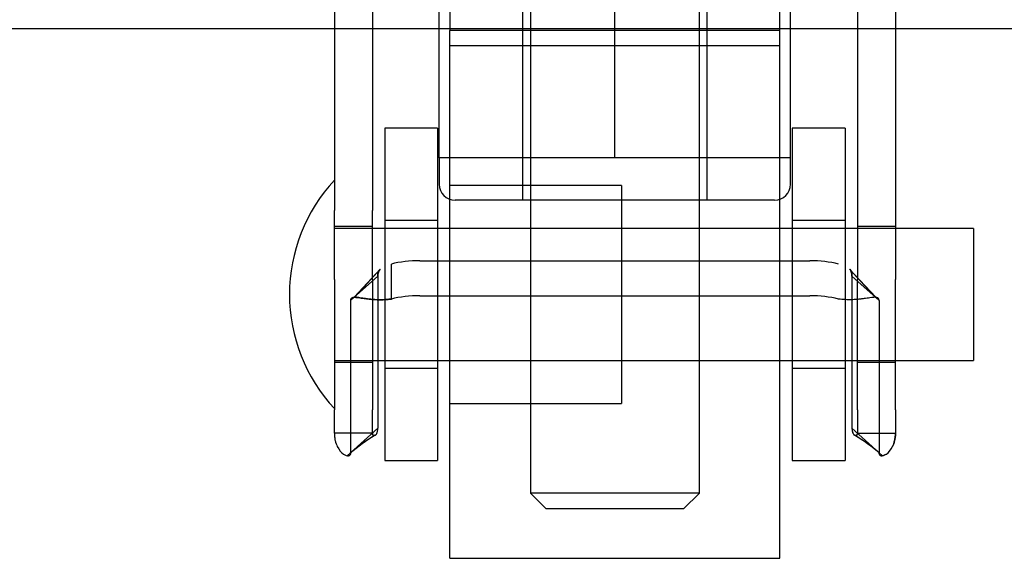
# Model space of a CAD drawing. Header units: inches. Extents: x 1 to 359, y -2 to 239.
# Tile 37 of 99: x 125.59 to 127.46, y 40.26 to 41.28. Entities that reach past the tile are written whole.
import ezdxf
from ezdxf.lldxf.tags import DXFTag

# ---------------------------------------------------------------- set-up
doc = ezdxf.new("R2010")
doc.units = ezdxf.units.IN
doc.header["$MEASUREMENT"] = 0
for name, color, linetype in [('COM70839-3', 7, 'Continuous'), ('COM71303-1', 7, 'Continuous'), ('Default', 7, 'Continuous'), ('HAN13068', 7, 'Continuous'), ('HAN13068_NUT', 7, 'Continuous'), ('ROL87452', 7, 'Continuous'), ('RVT17786', 7, 'Continuous'), ('RVT19000', 7, 'Continuous'), ('WAF25376', 7, 'Continuous')]:
    doc.layers.add(name, color=color, linetype=linetype)
tags = doc.linetypes.add('HIDDEN2', pattern=[0.1875, 0.125, -0.0625]).pattern_tags.tags
tags[6:7] = [DXFTag(74, 4), DXFTag(75, 0), DXFTag(340, '0'), DXFTag(46, 0.0), DXFTag(50, 0.0), DXFTag(44, 0.0), DXFTag(45, 0.0)]
tags[4:5] = [DXFTag(74, 4), DXFTag(75, 0), DXFTag(340, '0'), DXFTag(46, 0.0), DXFTag(50, 0.0), DXFTag(44, 0.0), DXFTag(45, 0.0)]

# ---------------------------------------------------------------- blocks, each defined once
blk = doc.blocks.new('SE2')
at = {"layer": 'COM70839-3', "color": 7, "linetype": 'HIDDEN2'}
for p, q in [((126.1892, 42.0135), (126.1892, 40.9162)), ((126.2612, 42.0135), (126.2612, 40.9162)), ((127.1796, 42.0135), (127.1796, 40.9162)), ((127.2516, 42.0135), (127.2516, 40.9162)), ((126.1892, 40.7851), (126.1892, 40.9162)), ((126.2612, 40.7851), (126.2612, 40.9162)), ((127.1796, 40.9162), (127.1796, 40.7851)), ((127.2516, 40.9162), (127.2516, 40.7851)), ((126.2612, 40.8856), (126.1892, 40.8856)), ((127.2516, 40.8856), (127.1796, 40.8856)), ((126.2972, 40.7483), (126.2972, 40.8146)), ((126.3511, 40.8207), (127.0897, 40.8207)), ((126.2715, 40.7916), (126.2201, 40.7452)), ((126.2761, 40.8048), (126.2265, 40.7515)), ((126.2761, 40.8048), (126.2272, 40.7514)), ((126.2715, 40.7916), (126.2715, 40.5036)), ((127.2137, 40.7514), (127.1647, 40.8048)), ((127.2143, 40.7515), (127.1647, 40.8048)), ((127.1693, 40.7916), (127.2207, 40.7452)), ((127.1693, 40.7916), (127.1693, 40.5036)), ((126.1892, 40.7851), (126.1892, 40.5384)), ((126.2612, 40.7851), (126.2612, 40.5384)), ((127.1796, 40.5384), (127.1796, 40.7851)), ((127.2516, 40.5384), (127.2516, 40.7851)), ((126.3511, 40.7544), (127.0897, 40.7544)), ((126.2201, 40.7452), (126.2201, 40.4572)), ((127.2207, 40.7452), (127.2207, 40.4572)), ((126.1892, 40.6286), (126.2612, 40.6286)), ((127.1796, 40.6286), (127.2516, 40.6286)), ((126.1892, 40.4942), (126.1892, 40.5384)), ((126.2612, 40.4942), (126.2612, 40.5384)), ((127.1796, 40.5384), (127.1796, 40.4942)), ((127.2516, 40.5384), (127.2516, 40.4942)), ((126.2612, 40.4942), (126.1892, 40.4942)), ((126.2715, 40.5036), (126.2201, 40.4572)), ((127.1693, 40.5036), (127.2207, 40.4572)), ((127.1796, 40.4942), (127.2516, 40.4942))]:
    blk.add_line(p, q, dxfattribs=at)
for centre, radius, start, end in [((126.4251, 40.2191), 0.314, 120.3108, 132.3001), ((126.4254, 40.2187), 0.3145, 120.315, 131.019), ((127.0157, 40.2191), 0.314, 48.9654, 59.6892), ((127.0154, 40.2187), 0.3145, 47.7129, 59.685)]:
    blk.add_arc(centre, radius, start, end, dxfattribs=at)
for centre, major_axis, start_param, end_param in [((126.3511, 40.7817), (-0.1, 0), 4.712389, 5.281717), ((127.0897, 40.7817), (0.1, 0), 1.001468, 1.570796), ((126.3511, 40.7154), (0.1, 0), 1.570796, 2.140125), ((127.0897, 40.7154), (0.1, 0), 1.001468, 1.570796)]:
    blk.add_ellipse(centre, major_axis=major_axis, ratio=0.390731, start_param=start_param, end_param=end_param, dxfattribs=at)
for points, knots in [([(126.2715, 40.7916), (126.2715, 40.7921), (126.2715, 40.7926), (126.2716, 40.7932), (126.2716, 40.7933), (126.2716, 40.7937), (126.2716, 40.7937), (126.2717, 40.7948), (126.2717, 40.7955), (126.2721, 40.7975), (126.2724, 40.7988), (126.2737, 40.802), (126.2748, 40.8037), (126.2764, 40.8051)], [0, 0, 0, 0, 0.03125, 0.03125, 0.046875, 0.046875, 0.0625, 0.0625, 0.125, 0.125, 0.25, 0.25, 0.4585815, 0.4585815, 0.4585815, 0.4585815]), ([(127.1693, 40.7916), (127.1693, 40.7921), (127.1693, 40.7926), (127.1693, 40.7932), (127.1693, 40.7933), (127.1692, 40.7937), (127.1692, 40.7937), (127.1692, 40.7948), (127.1691, 40.7955), (127.1688, 40.7975), (127.1684, 40.7988), (127.1671, 40.802), (127.166, 40.8037), (127.1644, 40.8051)], [0, 0, 0, 0, 0.03125, 0.03125, 0.046875, 0.046875, 0.0625, 0.0625, 0.125, 0.125, 0.25, 0.25, 0.4585815, 0.4585815, 0.4585815, 0.4585815]), ([(126.2201, 40.7452), (126.2202, 40.7459), (126.2203, 40.7474), (126.221, 40.7492), (126.2224, 40.7504), (126.2263, 40.7521), (126.2346, 40.7511), (126.2465, 40.7492), (126.2549, 40.7481), (126.263, 40.7473), (126.2728, 40.7468), (126.2846, 40.7469), (126.2929, 40.7478), (126.2972, 40.7483)], [0, 0, 0, 0, 0.049102, 0.098523, 0.149018, 0.200844, 0.426475, 0.554365, 0.622319, 0.692911, 0.79099, 0.893216, 1, 1, 1, 1]), ([(126.2972, 40.7483), (126.2956, 40.7481), (126.2924, 40.7477), (126.2861, 40.7471), (126.2785, 40.7468), (126.27, 40.7469), (126.2597, 40.7475), (126.2485, 40.7489), (126.2376, 40.7506), (126.2296, 40.7517), (126.2246, 40.7515), (126.2218, 40.7502), (126.2204, 40.7482), (126.2202, 40.7462), (126.2201, 40.7452)], [0, 0, 0, 0, 0.040175, 0.080102, 0.158226, 0.23381, 0.30692, 0.445198, 0.573002, 0.690655, 0.799398, 0.868041, 0.934412, 1, 1, 1, 1]), ([(127.2207, 40.7452), (127.2207, 40.7459), (127.2205, 40.7474), (127.2198, 40.7492), (127.2185, 40.7504), (127.2146, 40.7521), (127.2062, 40.7511), (127.1943, 40.7492), (127.1859, 40.7481), (127.1779, 40.7473), (127.168, 40.7468), (127.1563, 40.7469), (127.1479, 40.7478), (127.1436, 40.7483)], [0, 0, 0, 0, 0.049102, 0.098523, 0.149018, 0.200844, 0.426475, 0.554365, 0.622319, 0.692911, 0.79099, 0.893216, 1, 1, 1, 1]), ([(126.1892, 40.4942), (126.1892, 40.4933), (126.1892, 40.4926), (126.1893, 40.4917), (126.1893, 40.4914), (126.1893, 40.4909), (126.1893, 40.4909), (126.1894, 40.4892), (126.1895, 40.4882), (126.1899, 40.4845), (126.1903, 40.4823), (126.1917, 40.4761), (126.1932, 40.4722), (126.1981, 40.4622), (126.2023, 40.4575), (126.2102, 40.4519), (126.2138, 40.4509), (126.2175, 40.4517), (126.2185, 40.4524), (126.2193, 40.4536), (126.2194, 40.4538), (126.2196, 40.4543), (126.2196, 40.4544), (126.2197, 40.4547), (126.2198, 40.455), (126.2199, 40.4555), (126.22, 40.4562), (126.2201, 40.4572)], [0, 0, 0, 0, 0.015625, 0.015625, 0.023438, 0.023438, 0.03125, 0.03125, 0.0625, 0.0625, 0.125, 0.125, 0.25, 0.25, 0.5, 0.5, 0.75, 0.75, 0.875, 0.875, 0.90625, 0.90625, 0.921875, 0.921875, 0.9375, 0.9375, 1, 1, 1, 1]), ([(126.2612, 40.4942), (126.2612, 40.4939), (126.2612, 40.4934), (126.2614, 40.4925), (126.2617, 40.4914), (126.2623, 40.4905), (126.2639, 40.4892), (126.2672, 40.4898), (126.2697, 40.4936), (126.2708, 40.4971), (126.2712, 40.4991), (126.2714, 40.5013), (126.2715, 40.5028), (126.2715, 40.5036)], [0, 0, 0, 0, 0.026381, 0.052905, 0.106971, 0.162948, 0.220486, 0.464488, 0.727123, 0.794792, 0.862936, 0.931376, 1, 1, 1, 1]), ([(126.2668, 40.4903), (126.2655, 40.4895), (126.2639, 40.4892), (126.2623, 40.4905), (126.2617, 40.4914), (126.2614, 40.4925), (126.2612, 40.4934), (126.2612, 40.4939), (126.2612, 40.4942)], [0.5442114, 0.5442114, 0.5442114, 0.5442114, 0.7795137, 0.8370523, 0.8930285, 0.9470927, 0.973617, 1, 1, 1, 1]), ([(127.1693, 40.5036), (127.1693, 40.5028), (127.1694, 40.5013), (127.1696, 40.4991), (127.17, 40.4971), (127.1711, 40.4936), (127.1737, 40.4898), (127.1769, 40.4892), (127.1785, 40.4905), (127.1791, 40.4914), (127.1795, 40.4925), (127.1796, 40.4934), (127.1796, 40.4939), (127.1796, 40.4942)], [0, 0, 0, 0, 0.068623, 0.137063, 0.205208, 0.272877, 0.535512, 0.779514, 0.837052, 0.893029, 0.947093, 0.973617, 1, 1, 1, 1]), ([(127.1796, 40.4942), (127.1796, 40.4939), (127.1796, 40.4934), (127.1795, 40.4925), (127.1791, 40.4914), (127.1785, 40.4905), (127.177, 40.4892), (127.1753, 40.4895), (127.1741, 40.4903)], [0, 0, 0, 0, 0.0263814, 0.0529045, 0.1069707, 0.1629481, 0.2204857, 0.4558046, 0.4558046, 0.4558046, 0.4558046]), ([(127.2207, 40.4572), (127.2208, 40.4567), (127.2208, 40.4563), (127.2209, 40.4558), (127.2209, 40.4556), (127.221, 40.4553), (127.221, 40.4553), (127.2212, 40.4544), (127.2214, 40.4538), (127.2223, 40.4524), (127.2233, 40.4518), (127.2271, 40.4509), (127.2306, 40.4519), (127.2385, 40.4575), (127.2427, 40.4622), (127.2477, 40.4722), (127.2491, 40.4762), (127.2503, 40.4813), (127.2505, 40.4823), (127.2509, 40.4846), (127.2511, 40.4859), (127.2513, 40.4875), (127.2513, 40.4881), (127.2514, 40.489), (127.2514, 40.4893), (127.2515, 40.4899), (127.2515, 40.4904), (127.2516, 40.4912), (127.2516, 40.4925), (127.2516, 40.4942)], [0, 0, 0, 0, 0.03125, 0.03125, 0.046875, 0.046875, 0.0625, 0.0625, 0.125, 0.125, 0.25, 0.25, 0.5, 0.5, 0.75, 0.75, 0.875, 0.875, 0.90625, 0.90625, 0.9375, 0.9375, 0.953125, 0.953125, 0.960938, 0.960938, 0.96875, 0.96875, 1, 1, 1, 1]), ([(127.2516, 40.4942), (127.2516, 40.4933), (127.2516, 40.4926), (127.2516, 40.4917), (127.2516, 40.4914), (127.2515, 40.4909), (127.2515, 40.4909), (127.2514, 40.4892), (127.2514, 40.4882), (127.2509, 40.4845), (127.2505, 40.4823), (127.2491, 40.4761), (127.2477, 40.4722), (127.246, 40.4689)], [0, 0, 0, 0, 0.015625, 0.015625, 0.0234375, 0.0234375, 0.03125, 0.03125, 0.0625, 0.0625, 0.125, 0.125, 0.25, 0.25, 0.25, 0.25]), ([(126.2201, 40.4572), (126.2201, 40.4567), (126.22, 40.4563), (126.2199, 40.4558), (126.2199, 40.4556), (126.2199, 40.4553), (126.2198, 40.4553), (126.2197, 40.4544), (126.2194, 40.4538), (126.2185, 40.4524), (126.2175, 40.4518), (126.2155, 40.4513), (126.2147, 40.4513), (126.2138, 40.4514)], [0, 0, 0, 0, 0.03125, 0.03125, 0.046875, 0.046875, 0.0625, 0.0625, 0.125, 0.125, 0.25, 0.25, 0.3244379, 0.3244379, 0.3244379, 0.3244379]), ([(127.2346, 40.4547), (127.2306, 40.4519), (127.2271, 40.4509), (127.2234, 40.4517), (127.2223, 40.4524), (127.2216, 40.4536), (127.2214, 40.4538), (127.2213, 40.4543), (127.2212, 40.4544), (127.2211, 40.4547), (127.2211, 40.455), (127.2209, 40.4555), (127.2208, 40.4562), (127.2207, 40.4572)], [0.5, 0.5, 0.5, 0.5, 0.75, 0.75, 0.875, 0.875, 0.90625, 0.90625, 0.921875, 0.921875, 0.9375, 0.9375, 1, 1, 1, 1])]:
    blk.add_open_spline(points, degree=3, knots=knots, dxfattribs=at)
for points in [[(126.2759, 40.8046), (126.2728, 40.8015), (126.2715, 40.7973), (126.2715, 40.7916)], [(127.165, 40.8046), (127.168, 40.8015), (127.1693, 40.7973), (127.1693, 40.7916)]]:
    blk.add_open_spline(points, degree=3, dxfattribs=at)
at = {"layer": 'COM71303-1', "color": 7, "linetype": 'HIDDEN2'}
blk.add_line((98.9104, 41.2606), (146.7804, 41.2606), dxfattribs=at)
at = {"layer": 'HAN13068', "color": 7, "linetype": 'HIDDEN2'}
for p, q in [((126.5604, 41.3406), (126.5604, 40.3806)), ((126.8804, 40.3806), (126.8804, 41.3406)), ((126.8804, 40.3806), (126.5604, 40.3806)), ((126.5604, 40.3806), (126.5904, 40.3506)), ((126.8504, 40.3506), (126.8804, 40.3806)), ((126.8504, 40.3506), (126.5904, 40.3506))]:
    blk.add_line(p, q, dxfattribs=at)
at = {"layer": 'HAN13068_NUT', "color": 7, "linetype": 'HIDDEN2'}
for p, q in [((126.3879, 41.0156), (126.3879, 41.3406)), ((126.5454, 41.3406), (126.5454, 40.9356)), ((126.7204, 41.0156), (126.7204, 41.3406)), ((126.8954, 40.9356), (126.8954, 41.3406)), ((127.0529, 41.0156), (127.0529, 41.3406)), ((126.5542, 41.0156), (126.3879, 41.0156)), ((126.3879, 41.0156), (126.3879, 40.9656)), ((126.7204, 41.0156), (126.5542, 41.0156)), ((126.8867, 41.0156), (126.7204, 41.0156)), ((127.0529, 41.0156), (126.8867, 41.0156)), ((127.0529, 40.9656), (127.0529, 41.0156)), ((127.0229, 40.9356), (126.4179, 40.9356))]:
    blk.add_line(p, q, dxfattribs=at)
for centre, start, end in [((126.4179, 40.9656), 180, 270), ((127.0229, 40.9656), 270, 0)]:
    blk.add_arc(centre, 0.03, start, end, dxfattribs=at)
at = {"layer": 'ROL87452', "color": 7, "linetype": 'HIDDEN2'}
for p, q in [((126.4079, 40.2571), (126.4079, 41.2571)), ((127.0329, 41.2571), (126.4079, 41.2571)), ((127.0329, 40.2571), (127.0329, 41.2571)), ((126.7329, 40.9636), (126.4079, 40.9636)), ((126.7329, 40.9636), (126.7329, 40.5506)), ((127.0329, 40.8821), (126.7329, 40.8821)), ((126.7329, 40.6321), (127.0329, 40.6321)), ((126.4079, 40.5506), (126.7329, 40.5506)), ((126.4079, 40.2571), (127.0329, 40.2571))]:
    blk.add_line(p, q, dxfattribs=at)
at = {"layer": 'RVT17786', "color": 7, "linetype": 'HIDDEN2'}
for p, q in [((127.3992, 40.8821), (126.1892, 40.8821)), ((127.3992, 40.8821), (127.3992, 40.6321)), ((126.1892, 40.6321), (127.3992, 40.6321))]:
    blk.add_line(p, q, dxfattribs=at)
for start, end in [(137.1291, 180), (180, 222.8709)]:
    blk.add_arc((126.4224, 40.7571), 0.3182, start, end, dxfattribs=at)
at = {"layer": 'RVT19000', "color": 7, "linetype": 'HIDDEN2'}
for p, q in [((126.4079, 41.3406), (126.4079, 41.2571)), ((127.0329, 41.2571), (127.0329, 41.3406)), ((127.0329, 41.2276), (126.4079, 41.2276))]:
    blk.add_line(p, q, dxfattribs=at)
at = {"layer": 'WAF25376', "color": 7, "linetype": 'HIDDEN2'}
for p, q in [((126.2846, 41.0721), (126.2846, 40.4421)), ((126.3846, 41.0721), (126.2846, 41.0721)), ((126.3846, 41.0721), (126.3846, 40.4421)), ((127.0563, 41.0721), (127.0563, 40.4421)), ((127.1563, 41.0721), (127.0563, 41.0721)), ((127.1563, 41.0721), (127.1563, 40.4421)), ((126.3846, 40.8971), (126.2846, 40.8971)), ((127.1563, 40.8971), (127.0563, 40.8971)), ((126.2846, 40.6171), (126.3846, 40.6171)), ((127.0563, 40.6171), (127.1563, 40.6171)), ((126.2846, 40.4421), (126.3846, 40.4421)), ((127.0563, 40.4421), (127.1563, 40.4421))]:
    blk.add_line(p, q, dxfattribs=at)

msp = doc.modelspace()

# ---------------------------------------------------------------- block references
at = {"layer": 'Default'}
msp.add_blockref('SE2', (0, 0), dxfattribs=at)

doc.saveas('drawing.dxf')
